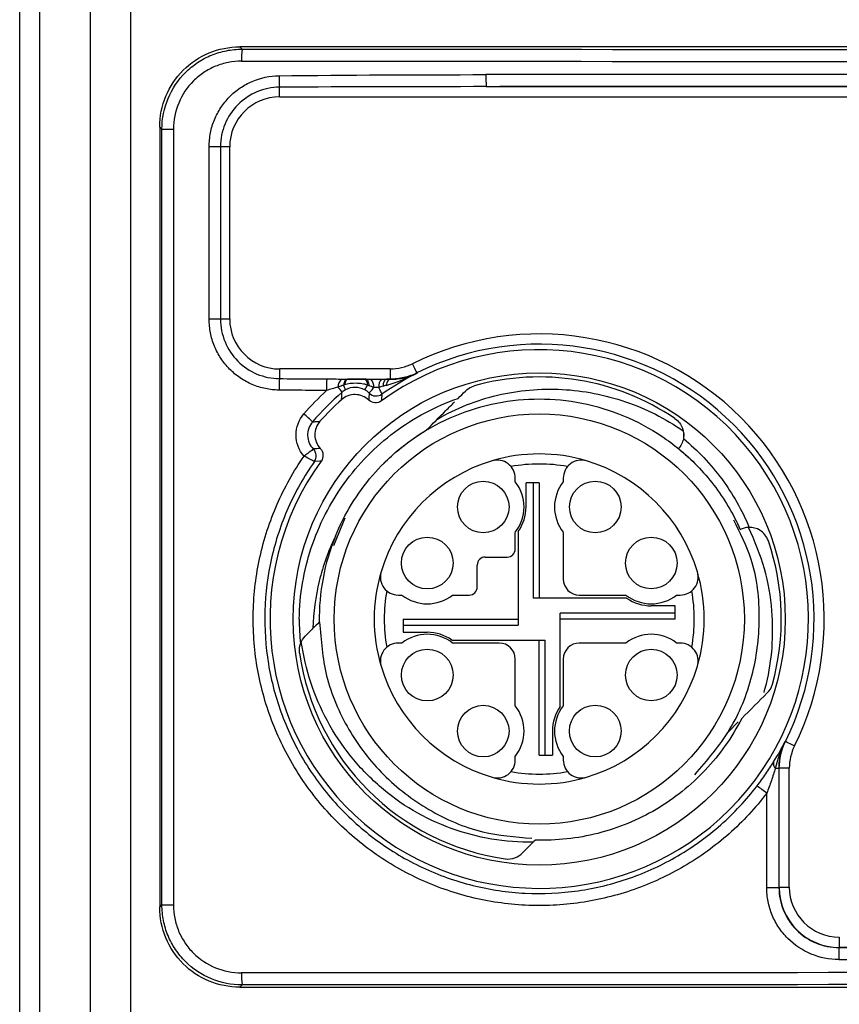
# Model space of a CAD drawing. Header units: millimetres. Extents: x 10 to 272, y 8 to 208.
# Tile 26 of 31: x 153 to 163, y 85 to 98. Entities that reach past the tile are written whole.
import ezdxf

# ---------------------------------------------------------------- set-up
doc = ezdxf.new("R2010")
doc.units = ezdxf.units.MM

msp = doc.modelspace()

# ---------------------------------------------------------------- linework, layer by layer
at = {"color": 7, "linetype": 'Continuous', "lineweight": 25}
for p, q in [((152.613, 84.738), (152.613, 98.193)), ((152.86, 98.193), (152.86, 84.738)), ((153.5, 84.738), (153.5, 98.193)), ((153.999, 98.193), (153.999, 84.738)), ((155.363, 97.341), (155.363, 97.341)), ((180.113, 97.341), (155.363, 97.341)), ((155.363, 97.341), (155.392, 97.312)), ((158.445, 96.843), (163.866, 96.843)), ((155.863, 96.716), (163.863, 96.716)), ((154.391, 96.313), (154.363, 96.341)), ((154.363, 96.341), (154.363, 86.591)), ((154.391, 96.313), (154.535, 96.313)), ((154.391, 86.618), (154.391, 96.313)), ((154.535, 96.313), (154.535, 86.618)), ((154.981, 93.938), (154.981, 96.093)), ((155.124, 96.093), (154.981, 96.093)), ((155.124, 96.093), (155.124, 93.938)), ((155.238, 93.941), (155.238, 96.091)), ((155.124, 93.938), (154.981, 93.938)), ((157.244, 93.316), (155.863, 93.316)), ((156.942, 93.188), (156.71, 93.188)), ((157.244, 93.188), (157.196, 93.188)), ((157.244, 93.188), (157.244, 93.188)), ((160.847, 92.32), (160.856, 92.331)), ((156.296, 92.158), (156.296, 92.158)), ((158.807, 91.907), (158.807, 91.951)), ((159.407, 91.951), (159.407, 91.907)), ((158.942, 91.591), (158.942, 91.891)), ((159.032, 91.891), (158.942, 91.891)), ((159.032, 91.891), (159.032, 90.453)), ((159.107, 91.891), (159.032, 91.891)), ((159.107, 91.891), (159.107, 90.453)), ((156.679, 91.451), (156.535, 91.104)), ((161.619, 91.309), (161.632, 91.315)), ((158.807, 91.066), (158.807, 91.274)), ((158.845, 91.283), (158.845, 90.116)), ((159.407, 91.274), (159.407, 90.691)), ((158.432, 90.966), (158.707, 90.966)), ((158.332, 90.591), (158.332, 90.866)), ((157.346, 90.491), (157.391, 90.491)), ((158.023, 90.491), (158.232, 90.491)), ((160.199, 90.453), (159.032, 90.453)), ((159.607, 90.491), (160.191, 90.491)), ((160.823, 90.491), (160.868, 90.491)), ((160.807, 90.356), (160.507, 90.356)), ((160.807, 90.266), (160.807, 90.356)), ((157.407, 90.191), (157.407, 90.116)), ((157.407, 90.191), (158.845, 90.191)), ((160.807, 90.266), (159.37, 90.266)), ((159.37, 89.098), (159.37, 90.266)), ((160.807, 90.191), (159.37, 90.191)), ((160.807, 90.191), (160.807, 90.266)), ((157.407, 90.116), (157.407, 90.026)), ((157.407, 90.116), (158.845, 90.116)), ((157.407, 90.026), (157.707, 90.026)), ((157.391, 89.891), (157.346, 89.891)), ((158.015, 89.928), (159.182, 89.928)), ((158.607, 89.891), (158.023, 89.891)), ((159.107, 88.491), (159.107, 89.928)), ((159.182, 88.491), (159.182, 89.928)), ((160.191, 89.891), (159.607, 89.891)), ((160.868, 89.891), (160.823, 89.891)), ((158.807, 89.107), (158.807, 89.691)), ((159.407, 89.691), (159.407, 89.107)), ((161.466, 88.777), (161.594, 88.905)), ((159.272, 88.791), (159.272, 88.491)), ((158.807, 88.43), (158.807, 88.474)), ((159.107, 88.491), (159.182, 88.491)), ((159.182, 88.491), (159.272, 88.491)), ((159.407, 88.474), (159.407, 88.43)), ((162.059, 88.328), (162.103, 88.328)), ((162.103, 88.328), (162.103, 86.836)), ((162.104, 86.838), (162.104, 88.328)), ((162.232, 86.841), (162.232, 88.327)), ((161.95, 86.836), (161.95, 88.015)), ((161.95, 86.836), (162.103, 86.836)), ((162.103, 86.836), (162.104, 86.838)), ((154.363, 86.59), (154.391, 86.618)), ((154.391, 86.618), (154.535, 86.618)), ((154.363, 86.591), (154.363, 86.59)), ((162.854, 86.088), (162.853, 86.086)), ((172.622, 86.088), (162.854, 86.088)), ((155.392, 85.619), (155.363, 85.591)), ((155.363, 85.591), (180.113, 85.591))]:
    msp.add_line(p, q, dxfattribs=at)
at = {"color": 8, "linetype": 'Continuous', "lineweight": 25}
for p, q in [((155.861, 96.716), (155.861, 96.836)), ((155.238, 96.093), (155.124, 96.093)), ((155.238, 93.938), (155.124, 93.938)), ((155.861, 93.316), (155.861, 93.195)), ((157.244, 93.316), (157.244, 93.188)), ((162.232, 88.328), (162.104, 88.328)), ((162.232, 86.838), (162.104, 86.838)), ((162.854, 86.216), (162.854, 86.088))]:
    msp.add_line(p, q, dxfattribs=at)
at = {"color": 8, "linetype": 'Continuous', "lineweight": 25, "flags": 128}
for points in [[(157.521, 93.381), (157.524, 93.375), (157.537, 93.35), (157.548, 93.327), (157.558, 93.306), (157.566, 93.29), (157.573, 93.277), (157.577, 93.269), (157.578, 93.266)], [(162.297, 88.605), (162.291, 88.608), (162.266, 88.62), (162.243, 88.632), (162.223, 88.642), (162.206, 88.65), (162.194, 88.656), (162.186, 88.66), (162.183, 88.662)]]:
    msp.add_lwpolyline(points, dxfattribs=at)
at = {"color": 7, "linetype": 'Continuous', "lineweight": 25, "flags": 128}
for points in [[(157.578, 93.266), (157.579, 93.264), (157.579, 93.262)], [(156.704, 93.188), (156.697, 93.186), (156.69, 93.182), (156.684, 93.176), (156.678, 93.167), (156.672, 93.156), (156.667, 93.143), (156.663, 93.128), (156.659, 93.112)], [(156.71, 93.188), (156.705, 93.186), (156.699, 93.183), (156.694, 93.177), (156.689, 93.169), (156.684, 93.158), (156.68, 93.146), (156.676, 93.133), (156.673, 93.117)], [(156.925, 93.188), (156.931, 93.186), (156.936, 93.182), (156.941, 93.176), (156.946, 93.167), (156.951, 93.156), (156.955, 93.143), (156.958, 93.128), (156.962, 93.112)], [(156.942, 93.188), (156.948, 93.186), (156.954, 93.182), (156.959, 93.175), (156.965, 93.165), (156.97, 93.153), (156.974, 93.139), (156.978, 93.123), (156.981, 93.106)], [(157.196, 93.188), (157.189, 93.186), (157.182, 93.181), (157.175, 93.173), (157.169, 93.163), (157.163, 93.15), (157.158, 93.135), (157.154, 93.118), (157.151, 93.099)], [(157.244, 93.188), (157.237, 93.186), (157.229, 93.182), (157.222, 93.175), (157.215, 93.166), (157.208, 93.155), (157.202, 93.142), (157.197, 93.127), (157.193, 93.11)], [(156.381, 92.163), (156.364, 92.162), (156.296, 92.158)], [(162.181, 88.662), (162.182, 88.662), (162.183, 88.662)], [(162.104, 88.328), (162.104, 88.328), (162.103, 88.328)]]:
    msp.add_lwpolyline(points, dxfattribs=at)
at = {"color": 7, "linetype": 'Continuous', "lineweight": 25}
for centre, radius in [((159.107, 90.191), 3.075), ((159.107, 90.191), 2.563), ((158.407, 91.591), 0.322), ((159.807, 91.591), 0.322), ((157.707, 90.891), 0.323), ((160.507, 90.891), 0.322), ((157.707, 89.491), 0.323), ((160.507, 89.491), 0.322), ((158.407, 88.791), 0.322), ((159.807, 88.791), 0.323)]:
    msp.add_circle(centre, radius, dxfattribs=at)
for centre, radius, start, end in [((156.418, 97.198), 1.032, 173.6539, 181.9925), ((157.668, 96.977), 1.813, 179.9292, 184.4584), ((159.808, 96.957), 1.368, 178.4952, 184.7829), ((155.863, 96.091), 0.625, 90, 180), ((155.863, 93.941), 0.625, 180, 270), ((159.107, 90.191), 3.562, 333.5771, 116.4229), ((159.107, 90.191), 3.435, 333.5685, 116.4315), ((159.107, 90.191), 3.365, 144.1118, 125.8882), ((157.244, 93.941), 0.625, 270, 296.4229), ((157.668, 93.054), 1.813, 175.5416, 180.0708), ((158.148, 93.058), 1.701, 175.4937, 180.419), ((156.719, 93.09), 0.128, 129.2161, 180.522), ((156.901, 93.093), 0.139, 356.2396, 43.1728), ((157.24, 93.094), 0.14, 137.4046, 183.6696), ((159.107, 90.191), 3.025, 55.9188, 105.595), ((156.099, 92.643), 0.664, 35.0651, 42.1735), ((156.308, 92.91), 0.405, 20.924, 29.9253), ((156.555, 93.323), 0.458, 324.0651, 332.5157), ((168.536, 92.208), 11.583, 176.0088, 176.4375), ((157.068, 93.103), 0.125, 225.6676, 304.9741), ((157.068, 93.103), 0.125, 225.7016, 304.8903), ((159.107, 90.191), 3.69, 132.0353, 137.9647), ((168.741, 92.183), 11.63, 175.9656, 176.3799), ((155.132, 91.514), 1.614, 45.0156, 50.201), ((157.081, 80.89), 11.454, 93.5601, 93.9973), ((156.194, 92.229), 0.125, 325.0334, 44.3399), ((156.193, 92.229), 0.125, 325.0389, 44.3339), ((159.107, 90.191), 2.063, 106.6015, 163.3985), ((159.107, 90.191), 2.063, 73.3985, 106.6015), ((158.582, 91.951), 0.225, 0, 106.6015), ((159.632, 91.951), 0.225, 73.3985, 180), ((159.107, 90.191), 2.063, 16.6015, 73.3985), ((159.107, 90.191), 1.937, 79.5218, 100.4782), ((158.407, 91.591), 0.51, 321.6573, 38.3427), ((159.807, 91.591), 0.51, 141.6573, 218.3427), ((158.407, 91.591), 0.535, 324.8609, 0), ((159.107, 90.191), 2.75, 157.9123, 180.7914), ((159.107, 90.191), 3.025, 344.405, 18.8312), ((158.707, 91.066), 0.1, 270, 0), ((158.432, 90.866), 0.1, 90, 180), ((159.107, 90.191), 2.063, 163.3985, 196.6015), ((157.346, 90.716), 0.225, 163.3985, 270), ((159.607, 90.691), 0.2, 180, 270), ((160.868, 90.716), 0.225, 270, 16.6015), ((159.107, 90.191), 2.062, 343.3985, 16.6015), ((158.232, 90.591), 0.1, 270, 0), ((159.107, 90.191), 1.938, 169.5218, 190.4782), ((157.707, 90.891), 0.51, 231.6573, 308.3427), ((160.507, 90.891), 0.51, 231.6573, 308.3427), ((160.507, 90.891), 0.535, 234.8609, 270), ((159.107, 90.191), 1.938, 349.5218, 10.4782), ((159.107, 90.191), 3, 180, 185.9015), ((157.707, 89.491), 0.51, 51.6573, 128.3427), ((157.707, 89.491), 0.535, 54.8609, 90), ((160.507, 89.491), 0.51, 51.6573, 128.3427), ((157.346, 89.666), 0.225, 90, 196.6015), ((158.607, 89.691), 0.2, 0, 90), ((159.607, 89.691), 0.2, 90, 180), ((160.868, 89.666), 0.225, 343.3985, 90), ((159.107, 90.191), 3.025, 188.0656, 261.9344), ((159.107, 90.191), 2.063, 196.6015, 253.3985), ((159.107, 90.191), 2.063, 286.6015, 343.3985), ((158.407, 88.791), 0.51, 321.6573, 38.3427), ((159.807, 88.791), 0.535, 144.8609, 180), ((159.807, 88.791), 0.51, 141.6573, 218.3427), ((162.857, 88.327), 0.625, 153.5771, 180), ((158.582, 88.43), 0.225, 253.3985, 0), ((159.632, 88.43), 0.225, 180, 286.6015), ((162.109, 88.385), 0.0758, 163.6868, 228.4909), ((159.107, 90.191), 2.062, 253.3985, 286.6015), ((159.107, 90.191), 1.938, 259.5218, 280.4782), ((159.689, 85.122), 3.672, 51.9734, 54.3472), ((162.857, 86.841), 0.625, 180, 270), ((165.448, 85.972), 2.598, 177.484, 180.7924), ((156.418, 85.733), 1.032, 178.0075, 186.3461)]:
    msp.add_arc(centre, radius, start, end, dxfattribs=at)
for centre, major_axis, ratio, start_param, end_param in [((167.738, 102.978), (324.85, 0), 0.017455, 4.674373, 4.750405), ((167.738, 102.828), (325, 0), 0.017447, 4.674373, 4.750405), ((167.738, 91.325), (325, 0), 0.017447, 1.582711, 1.599409), ((167.738, 91.175), (324.85, 0), 0.017455, 1.582711, 1.599409), ((162.855, 86.838), (0.53, 0.53), 0.999817, 2.356347, 3.926839), ((167.738, 91.756), (324.85, 0), 0.017455, 4.697349, 4.727429), ((167.738, 91.606), (325, 0), 0.017447, 4.697349, 4.727429), ((167.738, 80.103), (325, 0), 0.017447, 1.53278, 1.608812), ((167.738, 79.953), (324.85, 0), 0.017455, 1.53278, 1.608812)]:
    msp.add_ellipse(centre, major_axis=major_axis, ratio=ratio, start_param=start_param, end_param=end_param, dxfattribs=at)
for points, knots in [([(154.363, 96.341), (154.363, 96.472), (154.389, 96.602), (154.489, 96.844), (154.564, 96.955), (154.749, 97.14), (154.86, 97.214), (155.101, 97.314), (155.232, 97.341), (155.363, 97.341)], [0, 0, 0, 0, 0.25, 0.25, 0.5, 0.5, 0.75, 0.75, 1, 1, 1, 1]), ([(154.391, 96.313), (154.391, 96.445), (154.418, 96.576), (154.518, 96.816), (154.592, 96.928), (154.731, 97.066), (154.782, 97.108), (154.891, 97.18), (154.949, 97.211), (155.07, 97.261), (155.133, 97.28), (155.261, 97.305), (155.326, 97.312), (155.392, 97.312)], [0, 0, 0, 0, 0.25, 0.25, 0.5, 0.5, 0.625, 0.625, 0.75, 0.75, 0.875, 0.875, 1, 1, 1, 1]), ([(155.386, 97.162), (155.33, 97.162), (155.275, 97.156), (155.166, 97.135), (155.112, 97.119), (155.009, 97.076), (154.96, 97.05), (154.868, 96.989), (154.824, 96.953), (154.706, 96.836), (154.643, 96.741), (154.558, 96.536), (154.535, 96.425), (154.535, 96.313)], [0, 0, 0, 0, 0.125, 0.125, 0.25, 0.25, 0.375, 0.375, 0.5, 0.5, 0.75, 0.75, 1, 1, 1, 1]), ([(154.981, 96.093), (154.981, 96.151), (154.987, 96.208), (155.009, 96.321), (155.025, 96.376), (155.069, 96.483), (155.096, 96.533), (155.159, 96.629), (155.195, 96.675), (155.276, 96.757), (155.321, 96.794), (155.416, 96.859), (155.466, 96.886), (155.625, 96.954), (155.739, 96.978), (155.855, 96.979)], [0, 0, 0, 0, 0.125, 0.125, 0.25, 0.25, 0.375, 0.375, 0.5, 0.5, 0.625, 0.625, 0.75, 0.75, 1, 1, 1, 1]), ([(155.861, 96.836), (155.763, 96.836), (155.667, 96.816), (155.489, 96.741), (155.407, 96.686), (155.271, 96.548), (155.216, 96.466), (155.161, 96.332), (155.147, 96.285), (155.128, 96.19), (155.124, 96.142), (155.124, 96.093)], [0, 0, 0, 0, 0.25, 0.25, 0.5, 0.5, 0.75, 0.75, 0.875, 0.875, 1, 1, 1, 1]), ([(155.855, 93.052), (155.797, 93.052), (155.74, 93.059), (155.628, 93.082), (155.572, 93.099), (155.467, 93.145), (155.416, 93.172), (155.321, 93.236), (155.277, 93.274), (155.196, 93.356), (155.159, 93.402), (155.096, 93.497), (155.069, 93.548), (155.025, 93.655), (155.009, 93.71), (154.987, 93.823), (154.981, 93.88), (154.981, 93.938)], [0, 0, 0, 0, 0.125, 0.125, 0.25, 0.25, 0.375, 0.375, 0.5, 0.5, 0.625, 0.625, 0.75, 0.75, 0.875, 0.875, 1, 1, 1, 1]), ([(155.124, 93.938), (155.124, 93.889), (155.128, 93.841), (155.147, 93.747), (155.161, 93.7), (155.216, 93.565), (155.271, 93.483), (155.407, 93.345), (155.489, 93.29), (155.623, 93.234), (155.669, 93.22), (155.764, 93.2), (155.812, 93.195), (155.861, 93.195)], [0, 0, 0, 0, 0.125, 0.125, 0.25, 0.25, 0.5, 0.5, 0.75, 0.75, 0.875, 0.875, 1, 1, 1, 1]), ([(157.193, 93.11), (157.261, 93.129), (157.326, 93.152), (157.455, 93.203), (157.518, 93.232), (157.579, 93.262)], [0, 0, 0, 0, 0.5, 0.5, 1, 1, 1, 1]), ([(157.578, 93.266), (157.526, 93.24), (157.471, 93.221), (157.359, 93.195), (157.302, 93.188), (157.244, 93.188)], [0, 0, 0, 0, 0.5, 0.5, 1, 1, 1, 1]), ([(157.244, 93.188), (157.308, 93.187), (157.366, 93.194), (157.477, 93.219), (157.53, 93.238), (157.579, 93.262)], [0, 0, 0, 0, 0.5, 0.5, 1, 1, 1, 1]), ([(155.861, 93.195), (155.987, 93.194), (156.114, 93.193), (156.24, 93.193), (156.311, 93.192), (156.382, 93.192), (156.452, 93.192)], [0, 0, 0, 0, 0.000759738, 0.000759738, 0.000759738, 0.001183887, 0.001183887, 0.001183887, 0.001183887]), ([(156.638, 93.189), (156.655, 93.188), (156.672, 93.188), (156.689, 93.188), (156.694, 93.188), (156.699, 93.188), (156.704, 93.188)], [0, 0, 0, 0, 0.0001034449, 0.0001034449, 0.0001034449, 0.0001340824, 0.0001340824, 0.0001340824, 0.0001340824]), ([(156.962, 93.112), (156.939, 93.122), (156.915, 93.127), (156.866, 93.134), (156.842, 93.136), (156.769, 93.137), (156.719, 93.133), (156.673, 93.117)], [0, 0, 0, 0, 0.25, 0.25, 0.5, 0.5, 1, 1, 1, 1]), ([(156.71, 93.188), (156.745, 93.188), (156.782, 93.188), (156.836, 93.188), (156.854, 93.188), (156.89, 93.188), (156.907, 93.188), (156.925, 93.188)], [0, 0, 0, 0, 0.5, 0.5, 0.75, 0.75, 1, 1, 1, 1]), ([(156.447, 93.046), (156.376, 93.046), (156.306, 93.047), (156.235, 93.048), (156.108, 93.049), (155.982, 93.05), (155.855, 93.052)], [0, 0, 0, 0, 0.000424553, 0.000424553, 0.000424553, 0.001185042, 0.001185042, 0.001185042, 0.001185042]), ([(156.659, 93.112), (156.653, 93.11), (156.647, 93.109), (156.642, 93.107), (156.625, 93.101), (156.608, 93.095), (156.591, 93.089)], [0, 0, 0, 0, 0.00003657, 0.00003657, 0.00003657, 0.0001469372, 0.0001469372, 0.0001469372, 0.0001469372]), ([(156.636, 92.931), (156.636, 92.936), (156.637, 92.94), (156.637, 92.944), (156.638, 92.96), (156.639, 92.977), (156.64, 92.993), (156.641, 93.004), (156.641, 93.014), (156.642, 93.024)], [0, 0, 0, 0, 0.001, 0.001, 0.001, 0.005, 0.005, 0.005, 0.007498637, 0.007498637, 0.007498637, 0.007498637]), ([(156.926, 93.055), (156.889, 93.075), (156.849, 93.085), (156.765, 93.086), (156.723, 93.075), (156.686, 93.055)], [0, 0, 0, 0, 0.5, 0.5, 1, 1, 1, 1]), ([(156.981, 93.014), (156.983, 93.015), (156.989, 93.022), (157.01, 93.046), (157.024, 93.064), (157.039, 93.084)], [0, 0, 0, 0, 0.5, 0.5, 1, 1, 1, 1]), ([(157.14, 93.001), (157.14, 93.002), (157.137, 93.011), (157.123, 93.04), (157.113, 93.061), (157.101, 93.085)], [0, 0, 0, 0, 0.5, 0.5, 1, 1, 1, 1]), ([(157.834, 92.69), (157.951, 92.757), (158.072, 92.816), (158.325, 92.916), (158.455, 92.957), (158.717, 93.019), (158.85, 93.04), (159.12, 93.064), (159.257, 93.067), (159.527, 93.053), (159.66, 93.036), (159.925, 92.985), (160.057, 92.95), (160.442, 92.818), (160.683, 92.697), (160.906, 92.542)], [0, 0, 0, 0, 0.125, 0.125, 0.25, 0.25, 0.375, 0.375, 0.5, 0.5, 0.625, 0.625, 0.75, 0.75, 1, 1, 1, 1]), ([(156.107, 90.191), (156.112, 90.495), (156.162, 90.791), (156.354, 91.369), (156.49, 91.637), (156.846, 92.131), (157.056, 92.345), (157.418, 92.616), (157.548, 92.698), (157.813, 92.839), (157.951, 92.899), (158.092, 92.948)], [0, 0, 0, 0, 0.25, 0.25, 0.5, 0.5, 0.75, 0.75, 0.875, 0.875, 1, 1, 1, 1]), ([(156.975, 92.927), (156.93, 92.97), (156.868, 92.995), (156.745, 92.997), (156.683, 92.973), (156.636, 92.931)], [0, 0, 0, 0, 0.5, 0.5, 1, 1, 1, 1]), ([(157.134, 92.917), (157.111, 92.9), (157.082, 92.892), (157.024, 92.895), (156.996, 92.907), (156.975, 92.927)], [0, 0, 0, 0, 0.5, 0.5, 1, 1, 1, 1]), ([(157.162, 92.135), (157.287, 92.259), (157.425, 92.374), (157.725, 92.575), (157.886, 92.661), (158.223, 92.801), (158.399, 92.854), (158.753, 92.924), (158.932, 92.941), (159.282, 92.941), (159.461, 92.924), (159.816, 92.854), (159.991, 92.801), (160.328, 92.661), (160.489, 92.575), (160.789, 92.374), (160.928, 92.259), (161.052, 92.135)], [0, 0, 0, 0, 0.125, 0.125, 0.25, 0.25, 0.375, 0.375, 0.5, 0.5, 0.625, 0.625, 0.75, 0.75, 0.875, 0.875, 1, 1, 1, 1]), ([(157.694, 92.549), (157.776, 92.632), (157.895, 92.751), (158.013, 92.869), (158.049, 92.905)], [0, 0, 0, 0, 0.690199, 1, 1, 1, 1]), ([(156.167, 92.227), (156.103, 92.3), (156.067, 92.394), (156.067, 92.586), (156.102, 92.681), (156.165, 92.754)], [0, 0, 0, 0, 0.5, 0.5, 1, 1, 1, 1]), ([(156.273, 92.655), (156.232, 92.608), (156.21, 92.546), (156.213, 92.422), (156.239, 92.361), (156.283, 92.317)], [0, 0, 0, 0, 0.5, 0.5, 1, 1, 1, 1]), ([(156.273, 92.655), (156.276, 92.656), (156.279, 92.656), (156.282, 92.656), (156.298, 92.657), (156.315, 92.658), (156.331, 92.659), (156.343, 92.66), (156.354, 92.661), (156.366, 92.662)], [0.000287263, 0.000287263, 0.000287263, 0.000287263, 0.001, 0.001, 0.001, 0.005, 0.005, 0.005, 0.007812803, 0.007812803, 0.007812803, 0.007812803]), ([(156.366, 92.662), (156.324, 92.615), (156.301, 92.553), (156.303, 92.429), (156.327, 92.368), (156.37, 92.322)], [0, 0, 0, 0, 0.5, 0.5, 1, 1, 1, 1]), ([(160.802, 92.696), (160.848, 92.665), (160.88, 92.62), (160.913, 92.531), (160.915, 92.486), (160.908, 92.446)], [0, 0, 0, 0, 0.5, 0.5, 1, 1, 1, 1]), ([(156.559, 91.225), (156.672, 91.503), (156.831, 91.762), (157.118, 92.095), (157.22, 92.197), (157.444, 92.386), (157.565, 92.473), (157.694, 92.549)], [0, 0, 0, 0, 0.5, 0.5, 0.75, 0.75, 1, 1, 1, 1]), ([(160.881, 92.61), (160.907, 92.563), (160.916, 92.511), (160.905, 92.413), (160.886, 92.368), (160.856, 92.331)], [0, 0, 0, 0, 0.5, 0.5, 1, 1, 1, 1]), ([(160.908, 92.446), (161.087, 92.298), (161.25, 92.127), (161.456, 91.848), (161.519, 91.751), (161.634, 91.549), (161.685, 91.444), (161.73, 91.336)], [0, 0, 0, 0, 0.5, 0.5, 0.75, 0.75, 1, 1, 1, 1]), ([(156.283, 92.317), (156.283, 92.316), (156.271, 92.304), (156.229, 92.271), (156.199, 92.248), (156.167, 92.227)], [0, 0, 0, 0, 0.5, 0.5, 1, 1, 1, 1]), ([(156.37, 92.322), (156.39, 92.301), (156.402, 92.274), (156.406, 92.216), (156.398, 92.187), (156.381, 92.163)], [0, 0, 0, 0, 0.5, 0.5, 1, 1, 1, 1]), ([(160.847, 92.32), (161.012, 92.185), (161.158, 92.035), (161.418, 91.696), (161.531, 91.508), (161.619, 91.309)], [0, 0, 0, 0, 0.5, 0.5, 1, 1, 1, 1]), ([(161.95, 88.015), (161.81, 87.831), (161.653, 87.662), (161.304, 87.354), (161.118, 87.219), (160.821, 87.045), (160.719, 86.992), (160.509, 86.894), (160.401, 86.85), (160.074, 86.736), (159.851, 86.681), (159.396, 86.615), (159.162, 86.604), (158.702, 86.627), (158.475, 86.66), (158.139, 86.743), (158.027, 86.777), (157.809, 86.854), (157.701, 86.898), (157.492, 86.996), (157.388, 87.05), (157.189, 87.168), (157.093, 87.231), (156.815, 87.434), (156.643, 87.587), (156.328, 87.927), (156.188, 88.111), (156.007, 88.404), (155.951, 88.505), (155.849, 88.712), (155.802, 88.819), (155.68, 89.144), (155.62, 89.365), (155.543, 89.818), (155.527, 90.052), (155.538, 90.513), (155.566, 90.74), (155.641, 91.078), (155.672, 91.191), (155.744, 91.411), (155.785, 91.519), (155.923, 91.835), (156.035, 92.036), (156.167, 92.227)], [0, 0, 0, 0, 0.0625, 0.0625, 0.125, 0.125, 0.15625, 0.15625, 0.1875, 0.1875, 0.25, 0.25, 0.3125, 0.3125, 0.375, 0.375, 0.40625, 0.40625, 0.4375, 0.4375, 0.46875, 0.46875, 0.5, 0.5, 0.5625, 0.5625, 0.625, 0.625, 0.65625, 0.65625, 0.6875, 0.6875, 0.75, 0.75, 0.8125, 0.8125, 0.875, 0.875, 0.90625, 0.90625, 0.9375, 0.9375, 1, 1, 1, 1]), ([(156.296, 92.158), (156.168, 91.975), (156.059, 91.782), (155.925, 91.48), (155.885, 91.377), (155.815, 91.166), (155.785, 91.058), (155.712, 90.734), (155.684, 90.515), (155.671, 90.073), (155.686, 89.849), (155.758, 89.413), (155.814, 89.2), (155.931, 88.888), (155.975, 88.785), (156.072, 88.586), (156.125, 88.489), (156.298, 88.208), (156.432, 88.031), (156.734, 87.703), (156.899, 87.556), (157.165, 87.36), (157.257, 87.299), (157.448, 87.186), (157.547, 87.133), (157.749, 87.039), (157.851, 86.997), (158.061, 86.922), (158.168, 86.89), (158.491, 86.809), (158.709, 86.777), (159.15, 86.754), (159.375, 86.765), (159.812, 86.827), (160.026, 86.88), (160.34, 86.989), (160.444, 87.031), (160.646, 87.124), (160.743, 87.176), (161.029, 87.343), (161.208, 87.472), (161.543, 87.767), (161.694, 87.93), (161.829, 88.106)], [0, 0, 0, 0, 0.0625, 0.0625, 0.09375, 0.09375, 0.125, 0.125, 0.1875, 0.1875, 0.25, 0.25, 0.3125, 0.3125, 0.34375, 0.34375, 0.375, 0.375, 0.4375, 0.4375, 0.5, 0.5, 0.53125, 0.53125, 0.5625, 0.5625, 0.59375, 0.59375, 0.625, 0.625, 0.6875, 0.6875, 0.75, 0.75, 0.8125, 0.8125, 0.84375, 0.84375, 0.875, 0.875, 0.9375, 0.9375, 1, 1, 1, 1]), ([(156.296, 92.158), (156.296, 92.158), (156.282, 92.167), (156.234, 92.192), (156.201, 92.21), (156.167, 92.227)], [0, 0, 0, 0, 0.5, 0.5, 1, 1, 1, 1]), ([(161.052, 88.246), (161.207, 88.427), (161.522, 88.793), (161.794, 89.473), (161.886, 90.201), (161.812, 90.88), (161.619, 91.266), (161.538, 91.427)], [0, 0, 0, 0, 0.2073482, 0.4183012, 0.6256491, 0.8443154, 1, 1, 1, 1]), ([(161.748, 91.334), (161.726, 91.334), (161.685, 91.335), (161.648, 91.321), (161.632, 91.315)], [0, 0, 0, 0, 0.560467, 1, 1, 1, 1]), ([(161.917, 89.274), (161.926, 89.31), (162.017, 89.64), (162.049, 90.169), (161.941, 90.832), (161.797, 91.166), (161.724, 91.336)], [0, 0, 0, 0, 0.053243, 0.4857, 0.738154, 1, 1, 1, 1]), ([(161.97, 91.167), (161.95, 91.225), (161.91, 91.271), (161.822, 91.326), (161.775, 91.337), (161.73, 91.336)], [0, 0, 0, 0, 0.5, 0.5, 1, 1, 1, 1]), ([(156.559, 91.225), (156.471, 91.045), (156.404, 90.858), (156.31, 90.474), (156.284, 90.273), (156.279, 90.075)], [0, 0, 0, 0, 0.5, 0.5, 1, 1, 1, 1]), ([(156.362, 90.152), (156.379, 89.927), (156.416, 89.458), (156.701, 88.8), (157.14, 88.223), (157.716, 87.785), (158.357, 87.505), (158.806, 87.469), (159.013, 87.453)], [0, 0, 0, 0, 0.161765, 0.335749, 0.50676, 0.677771, 0.851756, 1, 1, 1, 1]), ([(159.033, 87.405), (158.859, 87.401), (158.684, 87.413), (158.337, 87.471), (158.169, 87.515), (157.842, 87.634), (157.681, 87.71), (157.381, 87.887), (157.24, 87.989), (156.978, 88.219), (156.855, 88.347), (156.638, 88.619), (156.542, 88.764), (156.376, 89.072), (156.306, 89.234), (156.197, 89.565), (156.158, 89.734), (156.133, 89.907)], [0, 0, 0, 0, 0.125, 0.125, 0.25, 0.25, 0.375, 0.375, 0.5, 0.5, 0.625, 0.625, 0.75, 0.75, 0.875, 0.875, 1, 1, 1, 1]), ([(161.637, 88.948), (161.577, 88.831), (161.508, 88.717), (161.355, 88.501), (161.272, 88.4), (161.092, 88.209), (160.996, 88.12), (160.79, 87.955), (160.68, 87.879), (160.454, 87.746), (160.337, 87.688), (160.094, 87.588), (159.967, 87.546), (159.584, 87.448), (159.323, 87.42), (159.058, 87.43)], [0, 0, 0, 0, 0.125, 0.125, 0.25, 0.25, 0.375, 0.375, 0.5, 0.5, 0.625, 0.625, 0.75, 0.75, 1, 1, 1, 1]), ([(162.104, 88.328), (162.104, 88.386), (162.111, 88.444), (162.138, 88.556), (162.157, 88.61), (162.183, 88.662)], [0, 0, 0, 0, 0.5, 0.5, 1, 1, 1, 1]), ([(161.829, 88.106), (161.867, 88.156), (161.905, 88.208), (161.974, 88.309), (162.007, 88.359), (162.036, 88.406)], [0, 0, 0, 0, 0.5, 0.5, 1, 1, 1, 1]), ([(162.059, 88.328), (162.043, 88.277), (162.026, 88.225), (161.99, 88.12), (161.97, 88.067), (161.95, 88.015)], [0, 0, 0, 0, 0.5, 0.5, 1, 1, 1, 1]), ([(158.683, 87.195), (158.725, 87.189), (158.767, 87.195), (158.84, 87.222), (158.87, 87.242), (158.894, 87.266)], [0, 0, 0, 0, 0.5, 0.5, 1, 1, 1, 1]), ([(162.85, 85.936), (162.732, 85.936), (162.613, 85.96), (162.397, 86.05), (162.297, 86.117), (162.172, 86.242), (162.134, 86.288), (162.069, 86.386), (162.041, 86.437), (161.996, 86.546), (161.979, 86.604), (161.956, 86.719), (161.95, 86.777), (161.95, 86.836)], [0, 0, 0, 0, 0.25, 0.25, 0.5, 0.5, 0.625, 0.625, 0.75, 0.75, 0.875, 0.875, 1, 1, 1, 1]), ([(162.103, 86.836), (162.103, 86.787), (162.108, 86.738), (162.127, 86.642), (162.141, 86.595), (162.179, 86.504), (162.202, 86.461), (162.256, 86.379), (162.288, 86.341), (162.391, 86.237), (162.475, 86.181), (162.655, 86.106), (162.754, 86.086), (162.853, 86.086)], [0, 0, 0, 0, 0.125, 0.125, 0.25, 0.25, 0.375, 0.375, 0.5, 0.5, 0.75, 0.75, 1, 1, 1, 1]), ([(155.392, 85.619), (155.26, 85.619), (155.129, 85.646), (154.888, 85.745), (154.777, 85.82), (154.638, 85.958), (154.596, 86.009), (154.523, 86.118), (154.493, 86.175), (154.442, 86.296), (154.423, 86.36), (154.398, 86.487), (154.391, 86.552), (154.391, 86.618)], [0, 0, 0, 0, 0.25, 0.25, 0.5, 0.5, 0.625, 0.625, 0.75, 0.75, 0.875, 0.875, 1, 1, 1, 1]), ([(154.535, 86.618), (154.535, 86.562), (154.541, 86.507), (154.562, 86.398), (154.579, 86.344), (154.621, 86.242), (154.648, 86.193), (154.709, 86.1), (154.745, 86.057), (154.863, 85.939), (154.958, 85.876), (155.162, 85.792), (155.274, 85.769), (155.386, 85.769)], [0, 0, 0, 0, 0.125, 0.125, 0.25, 0.25, 0.375, 0.375, 0.5, 0.5, 0.75, 0.75, 1, 1, 1, 1]), ([(155.363, 85.591), (155.232, 85.591), (155.101, 85.617), (154.86, 85.717), (154.749, 85.791), (154.564, 85.976), (154.489, 86.087), (154.389, 86.329), (154.363, 86.459), (154.363, 86.59)], [0, 0, 0, 0, 0.25, 0.25, 0.5, 0.5, 0.75, 0.75, 1, 1, 1, 1])]:
    msp.add_open_spline(points, degree=3, knots=knots, dxfattribs=at)
for points in [[(155.855, 96.979), (156.717, 96.989), (157.578, 96.993), (158.44, 96.993)], [(158.445, 96.843), (157.583, 96.843), (156.722, 96.841), (155.861, 96.836)], [(157.579, 93.262), (157.427, 93.186), (157.28, 93.099), (157.14, 93.001)], [(156.452, 93.192), (156.515, 93.192), (156.576, 93.19), (156.638, 93.189)], [(156.704, 93.188), (156.706, 93.188), (156.708, 93.188), (156.71, 93.188)], [(156.925, 93.188), (156.931, 93.188), (156.936, 93.188), (156.942, 93.188)], [(156.942, 93.188), (156.962, 93.188), (156.982, 93.188), (157.002, 93.188)], [(157.002, 93.188), (157.047, 93.189), (157.093, 93.189), (157.137, 93.188)], [(157.137, 93.188), (157.157, 93.188), (157.176, 93.188), (157.196, 93.188)], [(157.196, 93.188), (157.212, 93.188), (157.228, 93.188), (157.244, 93.188)], [(156.165, 92.754), (156.254, 92.856), (156.348, 92.953), (156.447, 93.046)], [(156.642, 93.024), (156.511, 92.91), (156.387, 92.787), (156.273, 92.655)], [(156.591, 93.089), (156.543, 93.075), (156.495, 93.061), (156.447, 93.046)], [(156.686, 93.055), (156.67, 93.046), (156.656, 93.036), (156.642, 93.024)], [(156.673, 93.117), (156.668, 93.116), (156.663, 93.114), (156.659, 93.112)], [(156.981, 93.014), (156.964, 93.03), (156.946, 93.044), (156.926, 93.055)], [(156.981, 93.106), (156.974, 93.108), (156.968, 93.11), (156.962, 93.112)], [(157.039, 93.084), (157.02, 93.092), (157, 93.099), (156.981, 93.106)], [(156.981, 93.014), (156.981, 93.014), (156.981, 93.014), (156.981, 93.014)], [(157.101, 93.085), (157.081, 93.085), (157.059, 93.085), (157.039, 93.084)], [(157.151, 93.099), (157.134, 93.094), (157.118, 93.09), (157.101, 93.085)], [(157.193, 93.11), (157.179, 93.106), (157.165, 93.103), (157.151, 93.099)], [(158.092, 92.948), (158.123, 92.979), (158.154, 93.01), (158.184, 93.04)], [(158.184, 93.04), (158.213, 93.069), (158.251, 93.092), (158.294, 93.104)], [(157.14, 93.001), (157.14, 93.001), (157.14, 93.001), (157.14, 93.001)], [(156.283, 92.317), (156.283, 92.317), (156.283, 92.317), (156.283, 92.317)], [(156.279, 90.075), (156.247, 90.042), (156.215, 90.01), (156.183, 89.978)], [(156.357, 90.153), (156.331, 90.126), (156.305, 90.101), (156.279, 90.075)], [(156.123, 89.882), (156.136, 89.919), (156.156, 89.952), (156.183, 89.978)], [(156.112, 89.766), (156.106, 89.806), (156.111, 89.847), (156.123, 89.882)], [(161.957, 89.268), (161.985, 89.296), (162.009, 89.334), (162.021, 89.377)], [(161.637, 88.948), (161.745, 89.056), (161.852, 89.164), (161.957, 89.268)], [(162.036, 88.406), (162.092, 88.496), (162.138, 88.578), (162.181, 88.662)], [(162.059, 88.328), (162.09, 88.444), (162.128, 88.556), (162.181, 88.662)], [(162.181, 88.662), (162.13, 88.558), (162.103, 88.444), (162.103, 88.328)], [(159.058, 87.43), (159.003, 87.375), (158.948, 87.32), (158.894, 87.266)]]:
    msp.add_open_spline(points, degree=3, dxfattribs=at)

doc.saveas('drawing.dxf')
